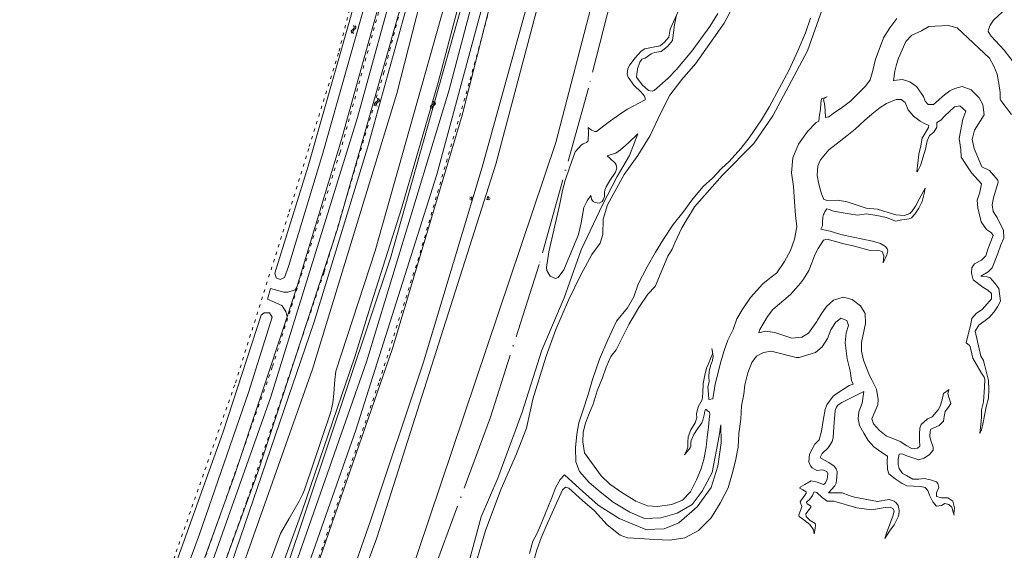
# Model space of a CAD drawing. Header units: metres. Extents: x 64961 to 73789, y 403835 to 410663.
# Tile 95 of 135: x 72092 to 72403, y 404672 to 404840. Entities that reach past the tile are written whole.
import ezdxf

# ---------------------------------------------------------------- set-up
doc = ezdxf.new("R2010")
doc.units = ezdxf.units.M
doc.linetypes.add('ACAD_ISO04W100', pattern=[30, 24, -3, 0, -3])
doc.linetypes.add('PERCEELGRENS', pattern=[2.5, 1, -1.5])
for name, color, linetype, lineweight in [('B-GEO-OG-GRENS-sectie-G', 253, 'ACAD_ISO04W100', 0), ('B-GEO-OG-GRENS_perceel-G', 253, 'PERCEELGRENS', 0), ('B-GEO-OG-OVLIJNOBJ-G', 253, 'Continuous', 0), ('B-GEO-OG-SLOOT_insteek-G', 253, 'Continuous', 0), ('B-GEO-OG-TALUD-S', 253, 'Continuous', 0), ('B-GEO-OG-VERH_kntgesl-G', 253, 'Continuous', 0), ('B-GEO-OG-WATER-S', 253, 'Continuous', 0), ('T22', 7, 'Continuous', 0)]:
    doc.layers.add(name, color=color, linetype=linetype, lineweight=lineweight)

# ---------------------------------------------------------------- blocks, each defined once
blk = doc.blocks.new('S04')
at = {"color": 0}
for p, q in [((0, 0.5), (0.5, 0.5)), ((0, 0.25), (1, 0.25)), ((0, 0), (0.5, 0)), ((0, -0.25), (1, -0.25)), ((0, -0.5), (0.5, -0.5))]:
    blk.add_line(p, q, dxfattribs=at)
blk = doc.blocks.new('S05')
at = {"color": 0}
for p, q in [((0.08, 0.3), (0.38, 0.59)), ((0.11, -0.19), (0.41, 0.09)), ((0.38, 0.59), (0.68, 0.71)), ((0.41, 0.09), (0.71, 0.21)), ((0.68, 0.71), (1.01, 0.62)), ((0.71, 0.21), (1.02, 0.12)), ((1.01, 0.62), (1.33, 0.37)), ((1.02, 0.12), (1.36, -0.12)), ((1.33, 0.37), (1.66, 0.13)), ((1.66, 0.13), (1.97, 0.04)), ((1.97, 0.04), (2.28, 0.16)), ((2.28, 0.16), (2.58, 0.44)), ((1.36, -0.12), (1.68, -0.37)), ((1.68, -0.37), (2, -0.46)), ((2, -0.46), (2.31, -0.33)), ((2.31, -0.33), (2.61, -0.05))]:
    blk.add_line(p, q, dxfattribs=at)

msp = doc.modelspace()

# ---------------------------------------------------------------- linework, layer by layer
at = {"layer": 'B-GEO-OG-GRENS-sectie-G'}
msp.add_lwpolyline([(72382.775, 405570.095), (72380.867, 405540.787), (72378.805, 405513.193), (72349.383, 405274.72), (72356.136, 405259.031), (72346.124, 405192.738), (72317.91, 405011.008), (72308.967, 404975.311), (72286.188, 404876.022), (72271.539, 404818.588), (72255.954, 404762.765), (72240.531, 404714.454), (72131.155, 404418.738)], dxfattribs=at)
at = {"layer": 'B-GEO-OG-GRENS_perceel-G'}
for points in [[(72091.779, 404541.939), (72114.72, 404600.086), (72139.46, 404667.077), (72159.811, 404725.311), (72176.867, 404779.429), (72183.188, 404800.055), (72192.599, 404830.28), (72210.723, 404902.114), (72216.633, 404926.445), (72222.164, 404953.993), (72235.845, 405023.373), (72251.171, 405120.891), (72256.399, 405167.253), (72262.53, 405221.194), (72270.541, 405294.639), (72274.986, 405337.392), (72281.94, 405407.965)], [(72075.043, 404458.722), (72084.556, 404482.57), (72105.716, 404535.811), (72120.033, 404571.974), (72132.606, 404603.307), (72147.883, 404644.673), (72163.528, 404688.21), (72187.912, 404760.388), (72206.687, 404823.164), (72223.375, 404887.004), (72234.682, 404937.101), (72245.928, 404992.121), (72253.242, 405034.386), (72258.432, 405067.031), (72264.156, 405106.279), (72268.898, 405143.477), (72272.946, 405180.608), (72277.618, 405226.05), (72282.337, 405269.053), (72286.611, 405301.183), (72287.337, 405321.08), (72284.209, 405321.494)], [(72101.292, 404538.186), (72120.51, 404588.37), (72146.25, 404658.61), (72171.53, 404730.42), (72192.92, 404798.22), (72209.27, 404857.8), (72226.95, 404929.28), (72242.48, 405006.98), (72261.7, 405120.47), (72275.3, 405250.24), (72284.209, 405321.494)], [(72183.867, 404663.238), (72184.61, 404665.24), (72205.42, 404725.92), (72218.25, 404766.36), (72234.06, 404821.18), (72247.21, 404869.08), (72255.09, 404901.26), (72266.47, 404957.48), (72279.32, 405025.78), (72291.57, 405104.22), (72307.69, 405223.02), (72311.716, 405256.259)]]:
    msp.add_lwpolyline(points, dxfattribs=at)
at = {"layer": 'B-GEO-OG-OVLIJNOBJ-G'}
for points in [[(72204.537, 404676.281), (72242.265, 404794.509), (72265.688, 404883.335), (72279.368, 404946.223), (72289.802, 404997.419), (72296.951, 405040.187), (72312.114, 405144.199), (72325.09, 405251.838), (72333.574, 405325.74), (72340.844, 405383.516), (72347.791, 405442.498), (72355.511, 405503.86), (72360.402, 405542.991), (72361.258, 405551.436), (72361.334, 405553.96), (72360.886, 405555.382)], [(72117.285, 404387.203), (72102.638, 404402.361), (72101.367, 404404.409), (72099.773, 404406.849), (72098.44, 404409.53), (72097.214, 404413.408), (72096.678, 404415.349), (72096.319, 404419.221), (72096.039, 404422.519), (72095.951, 404428.345), (72096.401, 404433.19), (72097.522, 404437.581), (72100.541, 404447.18), (72109.354, 404468.273), (72125.805, 404510.992), (72152.671, 404579.674), (72179.738, 404650.153), (72209.54, 404736.164), (72231.517, 404809.969), (72259.629, 404921.096), (72276.164, 405004.275), (72282.443, 405042.803), (72298.701, 405151.253)], [(72141.835, 404466.263), (72147.114, 404479.391), (72169.968, 404537.802), (72181.594, 404569.833), (72213.915, 404660.923), (72261.181, 404801.387), (72276.373, 404859.947), (72295.306, 404940.907), (72303.038, 404982.337)], [(72256.978, 404862.573), (72237.895, 404793.591), (72219.219, 404731.551), (72202.808, 404682.255), (72186.941, 404636.846), (72173.733, 404601.908), (72145.465, 404529.614), (72114.176, 404450.817), (72108.657, 404435.659), (72107.617, 404431.137), (72107.084, 404427.462), (72106.951, 404424.417), (72107.498, 404420.168), (72108.585, 404414.861), (72109.76, 404410.309), (72111.601, 404405.916), (72113.469, 404402.332), (72115.217, 404399.898), (72117.924, 404397.501), (72144.53, 404374.298), (72184.653, 404340.685), (72240.109, 404292.942)], [(72321.496, 404852.512), (72314.48, 404839.168), (72305.368, 404826.304), (72301.056, 404821.28), (72297.28, 404816.384), (72294.328, 404810.56), (72291.056, 404803.616), (72287.144, 404797.248), (72282.864, 404791.2), (72277.496, 404781.6), (72276.136, 404777.056), (72276.064, 404772.288), (72275.2, 404769.536), (72272.632, 404765.92), (72269.152, 404759.52), (72265.208, 404751.456), (72261.216, 404742.144), (72258.192, 404733.728), (72253.952, 404720.128), (72251.904, 404710.944), (72248.768, 404702.784), (72243.856, 404691.712), (72238.968, 404678.592), (72235.664, 404667.36)], [(72309.928, 404715.424), (72309.712, 404713.824), (72309.488, 404711.168), (72309.12, 404708.096), (72308.768, 404704.96), (72308.04, 404701.056), (72307.112, 404697.888), (72305.704, 404694.56), (72303.816, 404690.784), (72301.248, 404688.192), (72297.872, 404686.784), (72293.416, 404686.144), (72290.184, 404686.4), (72286.488, 404687.808), (72282.44, 404690.4), (72278.272, 404693.248), (72275.504, 404695.84), (72270.224, 404703.168), (72269.776, 404706.624), (72269.872, 404709.632), (72270.632, 404712.544), (72271.496, 404715.04), (72272.992, 404718.592), (72274.312, 404722.816), (72275.992, 404726.88), (72277.104, 404730.24), (72278.576, 404733.632), (72280.256, 404735.744), (72281.848, 404738.944), (72284.312, 404743.776), (72287.424, 404749.184), (72290.256, 404753.312), (72292.616, 404755.808), (72296.624, 404765.376), (72298.032, 404767.552), (72298.848, 404769.632), (72301.016, 404774.336), (72305.056, 404781.024), (72313.864, 404790.88), (72323.808, 404801.056), (72329.872, 404809.76), (72340.792, 404830.432), (72347.856, 404850.4)], [(72299.96, 404843.008), (72297.408, 404837.28), (72296.928, 404834.656), (72295.624, 404833.088), (72294.16, 404831.936), (72292.544, 404831.648), (72289.312, 404830.976), (72288.145, 404830.326), (72286.296, 404828.192), (72284.654, 404825.968), (72284.016, 404824.768), (72283.768, 404822.953), (72284.04, 404822.08), (72285.84, 404819.52), (72288.232, 404817.248), (72289.222, 404816.054), (72289.424, 404815.36), (72289.432, 404814.848), (72283.872, 404811.872), (72281.767, 404810.593)], [(72312.504, 404842.176), (72309.97, 404838.066), (72304.232, 404830.24), (72299.316, 404824.321), (72296.623, 404821.601), (72292.264, 404817.824), (72291.701, 404817.584), (72290.48, 404817.824), (72288.544, 404819.584), (72286.768, 404822.08), (72287.048, 404824.736), (72287.77, 404826.824), (72288.448, 404827.744), (72289.448, 404828.032), (72291.376, 404829.472), (72292.44, 404829.856), (72294.568, 404830.144), (72296.52, 404831.776), (72298.12, 404833.632), (72298.712, 404838.656), (72299.312, 404841.216)], [(72402.536, 404842.752), (72399.696, 404840.128), (72398.6, 404838.464), (72398.043, 404837.178), (72398.016, 404836.544), (72398.912, 404834.976), (72403.056, 404830.56), (72404.896, 404828.32), (72406.552, 404826.08), (72407.256, 404824.416), (72408.247, 404823.849), (72410.4, 404823.456), (72412.304, 404823.392), (72413.832, 404822.432), (72415.248, 404821.248), (72416.233, 404820.654)], [(72295.232, 404770.752), (72298.328, 404775.36), (72301.352, 404779.2), (72304.584, 404783.488), (72307.8, 404787.392), (72310.8, 404790.08), (72313.584, 404793.184), (72316.024, 404795.36), (72319.76, 404799.424), (72322.416, 404802.848), (72326.28, 404808.576), (72328.768, 404812.8), (72334.96, 404824.192), (72337.728, 404830.368), (72340.144, 404836.032), (72341.816, 404840.768)], [(72354.392, 404814.432), (72359.208, 404819.232), (72360.64, 404821.248), (72361.464, 404824.128), (72362.336, 404827.744), (72363.456, 404830.848), (72364.84, 404834.464), (72366.92, 404837.696), (72369.048, 404840.64)], [(72388.184, 404837.632), (72385.328, 404838.368), (72379.264, 404838.08), (72376.864, 404836.704), (72373.84, 404835.296), (72371.904, 404833.344), (72369.664, 404828.096), (72368.992, 404826.016), (72368.48, 404823.936), (72368.032, 404820.864), (72369.024, 404821.056), (72370.872, 404821.344), (72373.2, 404820.576), (72375.36, 404819.104), (72377.488, 404815.968), (72378.008, 404814.496), (72378.968, 404813.344), (72380.736, 404813.408), (72384.224, 404816.48), (72385.912, 404817.728), (72387.448, 404818.432), (72389.768, 404819.104), (72392.6, 404818.016), (72395.192, 404815.52), (72396.256, 404813.344), (72396.776, 404810.176), (72393.704, 404805.312), (72392.976, 404802.336), (72393.536, 404799.424), (72396, 404793.632), (72398.424, 404792.512), (72401.072, 404789.44), (72401.144, 404788.768), (72399.696, 404783.904), (72399.224, 404781.6), (72399.552, 404779.488), (72400.8, 404777.664), (72402.88, 404773.536), (72402.952, 404771.104), (72402.016, 404768.928), (72401.096, 404766.272), (72399.288, 404761.664), (72398, 404760.384), (72395.696, 404759.04), (72397.368, 404758.944), (72398.664, 404758.56), (72400.128, 404756.864), (72401.352, 404755.136), (72401.864, 404751.136), (72400.896, 404749.344)], [(72398.392, 404828.032), (72399.8, 404825.536), (72400.808, 404823.04), (72401.36, 404820), (72401.752, 404817.216), (72401.808, 404815.2), (72401.992, 404814.656), (72405.384, 404810.24)], [(72310.763, 404734.881), (72310.928, 404733.728), (72310.736, 404732.352), (72310.12, 404730.688), (72309.728, 404728.896), (72309.632, 404727.296), (72309.704, 404725.664), (72309.264, 404724.064), (72309.528, 404721.728), (72309.608, 404720), (72310.856, 404720.192), (72311.224, 404722.24), (72311.584, 404724.896), (72313.448, 404731.936), (72314.424, 404735.488), (72315.592, 404738.784), (72317.272, 404742.144), (72318.416, 404745.504), (72320.2, 404748.416), (72322.792, 404752.32), (72326.664, 404756.64), (72328.424, 404757.984), (72331.088, 404760.128), (72333.504, 404763.712), (72335.432, 404767.168), (72336.664, 404770.72), (72337.464, 404774.624), (72337.08, 404778.4), (72336.68, 404782.624), (72336.376, 404787.392), (72335.768, 404791.776), (72336.2, 404796.544), (72337.936, 404800.864), (72340.84, 404804.896), (72343.584, 404807.648), (72344.416, 404808.096), (72344.648, 404810.08), (72344.96, 404811.84), (72345.016, 404813.792), (72345.272, 404815.136), (72347.096, 404815.808), (72346.128, 404815.264), (72345.918, 404814.85), (72346.16, 404813.664), (72346.376, 404811.52), (72346.472, 404809.312), (72347.536, 404809.472), (72348.984, 404810.592), (72351.848, 404812.544), (72354.392, 404814.432)], [(72393.48, 404762.72), (72393.656, 404762.944), (72395.888, 404764.128), (72397.208, 404765.536), (72397.896, 404767.584), (72399.52, 404771.968), (72399.088, 404772.768), (72397.472, 404773.824), (72395.816, 404776.288), (72394.744, 404780.704), (72394.56, 404783.136), (72395.352, 404785.632), (72395.904, 404788.256), (72392.768, 404791.808), (72389.456, 404796.768), (72389.352, 404799.104), (72388.768, 404802.656), (72390.008, 404808.8), (72390.904, 404811.328), (72389.064, 404812.928), (72387.336, 404812.672), (72384.248, 404809.792), (72382.992, 404808.448), (72381.72, 404807.648), (72381.784, 404806.24), (72380.776, 404804.64), (72379.376, 404803.616), (72378.704, 404801.92), (72378.12, 404799.264), (72376.552, 404794.08), (72375.696, 404792.448), (72375.44, 404792.032), (72376.088, 404797.664), (72376.672, 404800.32), (72377.136, 404802.752), (72379.112, 404806.08), (72379.216, 404806.752), (72378.072, 404807.264), (72376.512, 404808.128), (72374.344, 404809.696), (72372.64, 404811.68), (72371.696, 404814.048), (72370.496, 404815.008), (72368.93, 404814.981), (72365.808, 404813.728), (72363.84, 404812.448), (72361.184, 404810.304), (72358.84, 404808.32), (72355.864, 404805.6), (72353.28, 404803.488)], [(72281.767, 404810.593), (72277.744, 404807.744), (72274.064, 404804.896), (72273.556, 404804.798), (72272.504, 404805.28), (72271.456, 404806.144), (72271.56, 404804.768), (72271.448, 404801.92), (72270.9, 404801.336), (72269.811, 404800.902), (72269.336, 404800.608), (72267.288, 404798.4), (72265.624, 404793.664), (72264.152, 404789.376), (72263.336, 404786.176), (72262.328, 404781.472), (72259.008, 404766.784), (72258.264, 404761.824), (72258.357, 404760.845), (72259.424, 404759.008), (72261.12, 404758.321), (72261.888, 404758.624), (72263.752, 404761.024), (72268.408, 404772.256), (72269.168, 404775.905), (72270.048, 404780.788), (72271.112, 404782.944), (72272.279, 404784.581), (72272.464, 404783.392), (72272.982, 404782.658), (72273.604, 404782.35), (72274.88, 404782.208), (72275.832, 404782.723), (72276.224, 404783.2), (72276.577, 404784.233), (72276.631, 404785.625), (72276.72, 404786.304), (72277.085, 404787.29), (72278.336, 404789.319), (72280.058, 404791.974), (72280.48, 404793.208), (72280.334, 404794.334), (72279.984, 404794.848), (72278.432, 404796.288), (72277.432, 404797.184), (72278.088, 404797.312), (72280.216, 404798.016), (72281.618, 404799.026), (72284.168, 404801.28), (72287.184, 404804.064)], [(72287.184, 404804.064), (72284.528, 404797.28), (72280.64, 404790.56), (72275.912, 404781.6), (72269.216, 404767.424), (72263.816, 404752.16), (72256.784, 404735.68), (72250.544, 404716.032), (72242.84, 404695.072), (72237.576, 404682.848), (72232.896, 404665.728)], [(72353.28, 404803.488), (72349.856, 404800.8), (72347.544, 404799.008), (72344.911, 404795.9), (72344.088, 404793.984), (72343.904, 404790.944), (72344.36, 404788.192), (72345.304, 404785.152), (72345.992, 404783.296), (72347.16, 404782.976), (72350.448, 404783.072), (72353.408, 404782.56), (72359.384, 404780.544), (72362.936, 404780.256), (72366.32, 404779.168), (72368.808, 404778.464), (72371.496, 404778.272), (72373.165, 404778.906), (72373.872, 404779.52), (72375, 404781.184), (72376.152, 404783.456), (72378.104, 404786.912), (72377.76, 404785.184), (72377.128, 404782.688), (72376.104, 404780.608), (72374.808, 404778.656), (72373.694, 404777.55), (72373, 404777.216), (72370.68, 404776.928), (72368.64, 404776.448), (72365.864, 404777.632), (72362.792, 404778.24), (72359.48, 404778.784), (72356.672, 404778.368), (72353.96, 404778.784), (72349.072, 404779.584), (72347.64, 404780.16), (72346.912, 404780.384), (72346.352, 404779.456), (72346.076, 404778.909), (72345.933, 404778.525), (72345.728, 404777.728), (72345.536, 404776.192), (72345.572, 404775.077), (72345.488, 404774.784), (72345.048, 404773.888), (72345.456, 404773.824), (72347.952, 404773.28), (72351.344, 404772.256), (72355.264, 404771.392)], [(72252.88, 404671.328), (72253.936, 404675.168), (72255.192, 404677.472), (72256.064, 404679.424), (72259.8, 404688.672), (72261.216, 404692.256), (72262.536, 404694.752), (72263.984, 404696.16), (72268.688, 404691.872), (72274.552, 404686.624), (72281.24, 404682.304), (72289.656, 404678.912), (72295.488, 404679.136), (72300.072, 404681.024), (72305.944, 404686.08), (72310.368, 404692.128), (72312.432, 404698.88), (72313.52, 404706.304), (72313.415, 404712.025), (72312.904, 404708.48), (72310.664, 404696.896), (72307.464, 404690.976), (72304.296, 404686.752), (72299.552, 404684.064), (72294.376, 404682.56), (72289.232, 404682.4), (72284.56, 404684.352), (72279.352, 404687.488), (72275.256, 404690.848), (72271.776, 404693.76), (72268.728, 404697.184), (72267.568, 404700.32), (72267.472, 404704.704), (72267.88, 404709.024), (72268.432, 404712.608), (72269.704, 404716.48), (72271.456, 404721.632), (72272.76, 404726.4), (72274.968, 404732.8), (72277.608, 404738.88), (72280.4, 404744.832), (72283.848, 404749.088), (72285.864, 404752.512), (72287.264, 404756.512), (72290.104, 404761.984), (72292.696, 404766.656), (72295.232, 404770.752)], [(72355.264, 404771.392), (72361.376, 404770.176), (72363.92, 404769.408), (72365.479, 404768.449), (72366.048, 404767.712), (72366.226, 404767.103), (72365.96, 404765.856), (72364.778, 404763.328), (72365.016, 404765.472), (72364.48, 404766.88), (72363.104, 404767.328), (72360.704, 404767.2), (72355.32, 404768.64), (72352.36, 404769.28), (72347.096, 404770.752), (72345.902, 404770.417), (72344.168, 404767.808), (72343.168, 404765.792), (72342.216, 404763.264), (72341.224, 404760.832), (72339.568, 404758.144), (72338.64, 404756.8), (72337.096, 404755.104), (72335.448, 404753.216), (72329.848, 404748.48), (72328.16, 404746.24), (72325.72, 404742.176), (72325.384, 404741.152), (72327.512, 404741.664), (72330.504, 404741.184), (72335.864, 404739.392), (72339.08, 404739.776), (72341.144, 404741.056), (72343.792, 404744.704), (72344.008, 404745.12), (72345.12, 404747.04), (72346.848, 404749.44), (72349.088, 404751.424), (72352.096, 404752.416), (72354.912, 404751.712), (72357.584, 404749.664), (72359.056, 404747.232), (72359.192, 404744.096), (72357.92, 404738.08), (72357.864, 404735.328), (72358.592, 404732.448), (72360.472, 404727.648), (72361.152, 404726.208), (72362.688, 404723.264), (72363.192, 404720)], [(72393.382, 404762.555), (72392.856, 404761.664), (72392.736, 404760), (72393.248, 404757.888), (72396.264, 404755.552), (72397.888, 404754.624), (72399, 404753.568), (72399.088, 404751.936), (72396.152, 404748.576), (72394.144, 404747.232), (72392.824, 404745.664), (72392.464, 404744), (72391.02, 404737.905), (72391.968, 404737.184), (72392.255, 404736.8), (72392.52, 404735.808), (72393.144, 404733.056), (72395.872, 404728.352), (72396.691, 404727.045), (72396.92, 404726.336), (72396.816, 404723.968), (72396.528, 404719.328), (72395.928, 404716.768), (72395.848, 404714.4), (72395.656, 404712.16), (72395.312, 404709.248), (72395.832, 404710.368), (72396.384, 404712.736), (72397.392, 404717.664), (72398.08, 404720.448), (72398.208, 404723.136), (72398.072, 404725.984), (72396.968, 404730.656), (72396.728, 404731.456), (72396.496, 404732.32), (72395.656, 404733.696)], [(72393.48, 404762.72), (72393.48, 404762.592), (72393.382, 404762.555)], [(72393.382, 404762.555), (72393.48, 404762.72)], [(72400.896, 404749.344), (72399.864, 404747.744), (72398.312, 404745.984), (72394.984, 404743.552), (72393.928, 404741.6)], [(72351.376, 404745.76), (72349.664, 404744.352), (72348.2, 404742.112), (72347.2, 404739.36), (72345.456, 404736.736), (72343.32, 404734.912), (72338.208, 404733.28), (72337.288, 404733.28), (72329.32, 404735.296), (72326.856, 404734.944), (72324.704, 404733.76), (72323.224, 404731.68), (72321.936, 404728.512), (72320.976, 404724.672), (72320.704, 404721.664), (72319.936, 404717.984), (72319.752, 404713.824), (72319.048, 404709.28), (72318.848, 404704.96), (72318.016, 404700.576), (72317.032, 404696.448), (72315.728, 404692.064), (72313.184, 404687.2), (72310.312, 404682.592), (72306.384, 404678.56), (72302.064, 404676.224), (72297.28, 404675.488), (72292.432, 404675.744), (72287.696, 404676.032), (72283.896, 404676.288), (72281.524, 404677.036), (72277.48, 404680.352), (72273.448, 404684.768), (72269.616, 404688.032), (72265.336, 404691.904), (72264.264, 404692.32), (72263.256, 404691.424)], [(72343.232, 404680.768), (72343.403, 404680.264), (72343.304, 404679.232), (72342.976, 404677.504), (72342.736, 404678.784), (72341.568, 404680.416), (72339.68, 404681.952), (72338.24, 404682.944), (72338.133, 404683.555), (72338.616, 404684.896), (72339.032, 404686.112), (72338.544, 404687.616), (72339.616, 404689.28), (72340.388, 404690.314), (72340.36, 404690.752), (72339.368, 404691.392), (72338.416, 404691.968), (72338.48, 404692.32), (72339.944, 404693.12), (72341.944, 404694.304), (72343.936, 404693.888), (72345.848, 404693.088), (72346.374, 404693.461), (72347.04, 404694.816), (72347.304, 404696.465), (72346.896, 404697.216), (72345.528, 404697.76), (72343.8, 404697.568), (72342.323, 404698.354), (72341.736, 404699.04), (72341.229, 404700.256), (72341.464, 404702.72), (72343.112, 404705.856), (72344.496, 404707.296), (72345.208, 404710.048), (72345.776, 404713.344), (72346.448, 404716.832), (72346.984, 404718.368), (72348.928, 404721.056), (72349.768, 404721.76), (72353.976, 404724.448), (72355.256, 404724.896), (72354.712, 404725.984), (72354.288, 404729.056), (72353.4, 404732.864), (72352.696, 404737.92), (72353.048, 404741.152), (72353.832, 404743.392), (72353.256, 404744.992), (72351.376, 404745.76)], [(72310.763, 404734.881), (72310.584, 404736.128), (72310.776, 404735.168), (72310.763, 404734.881)], [(72309.8, 404715.968), (72309.216, 404716.416), (72308.713, 404716.898), (72308.512, 404716.896), (72308.299, 404716.399), (72308.185, 404715.593), (72308.112, 404715.2), (72307.702, 404713.453), (72307.392, 404712.608), (72306.024, 404710.72), (72304.856, 404708.96), (72304.048, 404707.04), (72303.947, 404706.263), (72303.89, 404705.213), (72303.68, 404704.768), (72301.864, 404702.496), (72302.488, 404703.488), (72302.928, 404704.96), (72302.952, 404706.496), (72303.088, 404708.256), (72303.936, 404710.4), (72305.328, 404712.64), (72305.84, 404714.176), (72305.712, 404715.456), (72306.232, 404717.664), (72307.504, 404719.936), (72307.72, 404721.984), (72307.792, 404725.12), (72308.368, 404727.744), (72308.888, 404729.888), (72309.528, 404731.36), (72310.224, 404733.184), (72310.745, 404734.499), (72310.763, 404734.881)], [(72363.192, 404720), (72363.048, 404718.304), (72361.16, 404713.92), (72361.744, 404712.288), (72363.616, 404710.208), (72365.704, 404708.512), (72370.192, 404706.72), (72372.272, 404705.376), (72373.904, 404704.416), (72375.608, 404704.576), (72376.416, 404705.248), (72376.24, 404707.008), (72376.256, 404709.12), (72376.32, 404710.944), (72376.767, 404712.106), (72378.768, 404713.92), (72380.32, 404714.56), (72382.128, 404716.736), (72382.76, 404717.888), (72383.408, 404719.872), (72383.808, 404721.92), (72385.687, 404723.18), (72385.419, 404722.871), (72385.264, 404721.792), (72385.608, 404720.416), (72386.208, 404718.784), (72385.48, 404717.632), (72384.376, 404716.224), (72384.04, 404714.624), (72383.824, 404713.216), (72382.44, 404711.776), (72379.816, 404710.656), (72379.592, 404710.016), (72379.56, 404708.16), (72379.934, 404706.752), (72380.596, 404704.907), (72380.568, 404704), (72379.44, 404702.624), (72377.784, 404701.504), (72376.056, 404700.96), (72371.888, 404702.304), (72370.736, 404702.816), (72369.832, 404702.688), (72369.496, 404701.152), (72369.464, 404699.456), (72369.816, 404698.144), (72370.84, 404696.64), (72372.104, 404695.936), (72374.184, 404694.816), (72376, 404694.816)], [(72376, 404694.816), (72377.784, 404694.976), (72379.696, 404694.624), (72381.656, 404693.984), (72382.112, 404693.39), (72382.336, 404692.16), (72381.664, 404690.528), (72381.68, 404689.312), (72383.208, 404688.864), (72385.24, 404688.864), (72386.784, 404687.872), (72387.344, 404685.728), (72387.144, 404683.84), (72387.24, 404683.399), (72386.928, 404684.32), (72386.472, 404685.92), (72385.568, 404686.784), (72384.256, 404687.104), (72383.184, 404686.432), (72381.608, 404686.272), (72380.44, 404687.648), (72379.432, 404689.76), (72378.92, 404691.264), (72378.072, 404692.128), (72376.712, 404692.48), (72372.296, 404692.704), (72370.76, 404693.472), (72368.544, 404694.88), (72366.592, 404696.512), (72366.15, 404697.819), (72366.08, 404700.48), (72366.12, 404702.112), (72364.08, 404703.488), (72361.776, 404705.088), (72360, 404707.008), (72358.696, 404709.408), (72357.288, 404711.776), (72356.808, 404713.92), (72357.04, 404716.096), (72358.144, 404718.816), (72358.656, 404722.56), (72351.656, 404719.104), (72350.449, 404718.182), (72349.992, 404717.562), (72349.616, 404716.512), (72349.176, 404711.36), (72348.984, 404707.872), (72348.68, 404706.746), (72347.408, 404704.704), (72345.488, 404702.944)], [(72345.488, 404702.944), (72344.928, 404701.915), (72345.032, 404701.472), (72347.584, 404700.032), (72349.221, 404698.884), (72349.912, 404698.08), (72350.227, 404697.209), (72350.144, 404695.424), (72349.936, 404693.514), (72349.52, 404692.704), (72347.488, 404690.432), (72349.192, 404690.496), (72351.832, 404690.464), (72353.984, 404689.632), (72355.672, 404689.152), (72363.024, 404687.744), (72366.648, 404688.32), (72368.256, 404687.796), (72368.984, 404687.168), (72369.476, 404686.442), (72369.808, 404684.928), (72369.729, 404683.527), (72369.52, 404682.848), (72368.208, 404680.384), (72366.768, 404678.336), (72365.336, 404676.032), (72365.816, 404677.696), (72367.904, 404683.424), (72368.195, 404684.82), (72367.824, 404685.472), (72367.017, 404685.901), (72365.4, 404685.856), (72361.104, 404685.12), (72356.416, 404685.76), (72349.208, 404687.808), (72347.088, 404687.808), (72345.432, 404688.96), (72343.768, 404690.592), (72343.076, 404690.845), (72342.784, 404690.72), (72342.384, 404689.632), (72341.616, 404688.512), (72340.552, 404687.52), (72340.768, 404687.046), (72341.767, 404686.405), (72341.944, 404686.08), (72340.328, 404683.84), (72340.44, 404682.944), (72341.688, 404681.76), (72343.232, 404680.768)], [(72258.128, 404679.936), (72256.512, 404676.256), (72255.208, 404672.416), (72254.184, 404668.672), (72252.688, 404664.928), (72251.624, 404661.408), (72251.832, 404659.2), (72253.728, 404657.888), (72256.416, 404656.608), (72259.168, 404654.816), (72261.192, 404653.536), (72262.84, 404653.408), (72263.688, 404654.368), (72263.608, 404655.392), (72263.064, 404657.472), (72264.056, 404660.064)], [(72315.484, 404233.397), (72235.722, 404301.046), (72127.943, 404392.574), (72121.586, 404398.333), (72119.38, 404400.692), (72117.515, 404403.68), (72115.726, 404406.708), (72113.936, 404410.257), (72112.015, 404414.723), (72111.085, 404418.42), (72110.713, 404421.118), (72110.845, 404424.701), (72111.135, 404430.194), (72111.85, 404435.166), (72113.407, 404439.707), (72114.833, 404443.686), (72139.254, 404503.868), (72171.665, 404587.555), (72204.537, 404676.281)]]:
    msp.add_lwpolyline(points, dxfattribs=at)
at = {"layer": 'B-GEO-OG-SLOOT_insteek-G'}
for points in [[(72344.586, 405621.328), (72345.511, 405621.297), (72342.845, 405597.292), (72339.19, 405566.284), (72332.193, 405509.148), (72321.23, 405415.459), (72311.316, 405333.033), (72304.121, 405272.858), (72292.545, 405178.169), (72285.283, 405122.329), (72274.242, 405047.932), (72262.862, 404982.117), (72249.44, 404917.398), (72235.773, 404860.224), (72208.869, 404764.801), (72175.768, 404665.948), (72136.975, 404563.011), (72071.48, 404398.689), (72041.246, 404322.973), (72000, 404220.061)], [(72192.005, 404773.698), (72211.669, 404842.605), (72226.609, 404901.194), (72234.701, 404938.13), (72240.196, 404964.984), (72247.862, 405005.306), (72257.782, 405064.478), (72265.123, 405114.858), (72275.197, 405201.079), (72281.368, 405259.175), (72285.044, 405293.558), (72285.305, 405297.738), (72285.511, 405298.655), (72285.926, 405299.088), (72286.424, 405299.096), (72286.785, 405298.834)], [(72277.859, 405207.19), (72272.284, 405153.255), (72263.857, 405092.407), (72255.106, 405035.993), (72241.904, 404964.669), (72238.359, 404947.119), (72231.767, 404915.742), (72223.247, 404879.925), (72214.262, 404845.205), (72201.613, 404799.65), (72184.73, 404744.584), (72158.621, 404668.159), (72133.195, 404600.533), (72111.38, 404544.644), (72085.276, 404479.184), (72058.353, 404411.962), (72027.996, 404335.952), (72000.264, 404266.775), (72000, 404266.112)], [(72180.871, 404684.457), (72197.562, 404733.475), (72202.927, 404750.666), (72212.35, 404780.458), (72223.924, 404820.393), (72235.256, 404863.166), (72243.685, 404898.846), (72250.647, 404929.102), (72258.638, 404967.688), (72261.315, 404982.207), (72264.045, 404996.824), (72267.571, 405016.494), (72271.295, 405038.335), (72275.579, 405064.535), (72278.755, 405086.628), (72282.798, 405114.401), (72286.697, 405143.983)], [(72219.734, 404920.534), (72219.193, 404921.591), (72216.5, 404922.103), (72215.99, 404920.353), (72211.692, 404901.413), (72206.039, 404878.171), (72196.249, 404840.881), (72182.866, 404793.894), (72172.33, 404760), (72172.731, 404758.573), (72173.945, 404758.004), (72175.364, 404758.616), (72176.656, 404762.07), (72187.498, 404798.034), (72203.85, 404855.907), (72214.3, 404898.108), (72219.734, 404920.534)], [(72000, 404270.377), (72035.668, 404360.214), (72082.726, 404477.432), (72121.801, 404575.513), (72143.88, 404634.047), (72166.887, 404697.023), (72192.005, 404773.698)], [(72171.456, 404746.116), (72170.654, 404747.471), (72168.906, 404747.404), (72167.991, 404746.677), (72155.896, 404709.78), (72137.718, 404658.897), (72118.151, 404607.614), (72104.844, 404573.249), (72102.269, 404566.129), (72100.347, 404561.035), (72100.24, 404560.319), (72100.27, 404559.532), (72101.316, 404558.841), (72102.61, 404558.698), (72103.74, 404559.337), (72104.253, 404560.011), (72125.227, 404614.233), (72148.401, 404677.368), (72164, 404722.247), (72170.824, 404744.034), (72171.456, 404746.116)], [(72000, 404223.862), (72020.279, 404274.599), (72052.466, 404354.584), (72075.962, 404414.289), (72109.878, 404498.86), (72158.274, 404622.343), (72180.871, 404684.457)]]:
    msp.add_lwpolyline(points, dxfattribs=at)
at = {"layer": 'B-GEO-OG-VERH_kntgesl-G'}
for points in [[(72289.571, 405199.038), (72275.44, 405091.701), (72259.89, 404996.568), (72252.518, 404958.637), (72248.139, 404936.835), (72229.624, 404858.027), (72203.993, 404767.058), (72191.618, 404728.939), (72191.261, 404726.213), (72190.999, 404721.971), (72190.594, 404718.993), (72190.245, 404717.036), (72189.927, 404715.793), (72181.645, 404691.392), (72181.086, 404689.909), (72179.991, 404687.866), (72176.797, 404682.32), (72174.094, 404677.561), (72148.005, 404607.158), (72106.344, 404500.726), (72073.746, 404419.436), (72032.048, 404315.003), (72000, 404234.883)], [(72000, 404279.404), (72030.829, 404356.97), (72071.994, 404460.267), (72097.276, 404524.599), (72110.707, 404557.737), (72144.571, 404646.193), (72170.976, 404720.917), (72198.438, 404809.244), (72211.428, 404856.466), (72218.163, 404883.097), (72226.004, 404916.022), (72235.696, 404962.541), (72247.779, 405027.64), (72259.773, 405104.191), (72269.436, 405178.012)], [(72296.245, 405154.333), (72288.035, 405095.73), (72278.894, 405035.157), (72269.23, 404980.736), (72258.875, 404930.243), (72245.62, 404872.854), (72223.596, 404791.218), (72197.891, 404710.268), (72173.614, 404641.262), (72135.806, 404542.768), (72094.082, 404437.988), (72088.091, 404423.601), (72087.642, 404421.256), (72087.371, 404419.303), (72087.36, 404417.571), (72087.512, 404416.096), (72087.867, 404414.359), (72088.334, 404412.722), (72089.144, 404411.156), (72091.241, 404409.12), (72098.533, 404403.051), (72117.285, 404387.203)], [(72291.828, 405149.86), (72279.983, 405066.85), (72268.487, 404997.553), (72265.377, 404980.824), (72262.181, 404964.053), (72255.099, 404929.888), (72242.008, 404873.235), (72227.44, 404818.008), (72201.316, 404731.906), (72167.873, 404636.464), (72129.857, 404537.847), (72088.803, 404434.689), (72073.96, 404399.727), (72041.025, 404317.174), (72011.787, 404244.111), (72000, 404214.789)], [(72273.478, 405132.758), (72268.834, 405098.822), (72264.307, 405068.405), (72257.836, 405027.909), (72251.36, 404992.078), (72245.52, 404962.318), (72234.152, 404908.196), (72210.863, 404816.855), (72184.185, 404729.655), (72150.434, 404634.221), (72117.029, 404547.86), (72085.449, 404468.591), (72053.411, 404388.746), (72029.575, 404328.856), (72003.307, 404263.14), (72000, 404258.819)], [(72223.649, 404919.76), (72208.434, 404856.775), (72193.392, 404802.356), (72179.333, 404755.94)], [(72179.333, 404755.94), (72178.762, 404754.783), (72176.406, 404754.019), (72175.158, 404753.953), (72170.938, 404755.138), (72170.009, 404751.755), (72174.491, 404749.753), (72175.794, 404747.879), (72176.184, 404746.22)], [(72176.184, 404746.22), (72159.643, 404696.304), (72139.894, 404641.725), (72113.226, 404572.877), (72106.217, 404555.431)]]:
    msp.add_lwpolyline(points, dxfattribs=at)
at = {"layer": 'T22'}
for points in [[(72388.184, 404837.632), (72398.392, 404828.032)], [(72176.184, 404746.22), (72179.333, 404755.94)], [(72393.928, 404741.6), (72395.656, 404733.696)], [(72309.8, 404715.968), (72309.928, 404715.424)], [(72263.256, 404691.424), (72258.128, 404679.936)]]:
    msp.add_lwpolyline(points, dxfattribs=at)

# ---------------------------------------------------------------- block references
at = {"layer": 'B-GEO-OG-TALUD-S'}
for p, rotation in [((72234.895, 404783.515), 164.3039782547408), ((72239.423, 404783.813), 344.3352127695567)]:
    msp.add_blockref('S04', p, dxfattribs=dict(at, rotation=rotation))
at = {"layer": 'B-GEO-OG-WATER-S'}
for p, rotation in [((72197.399, 404838.463), 256.1165819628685), ((72204.419, 404812.819), 75.11653524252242), ((72221.999, 404811.875), 71.34774837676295)]:
    msp.add_blockref('S05', p, dxfattribs=dict(at, rotation=rotation))

doc.saveas('drawing.dxf')
